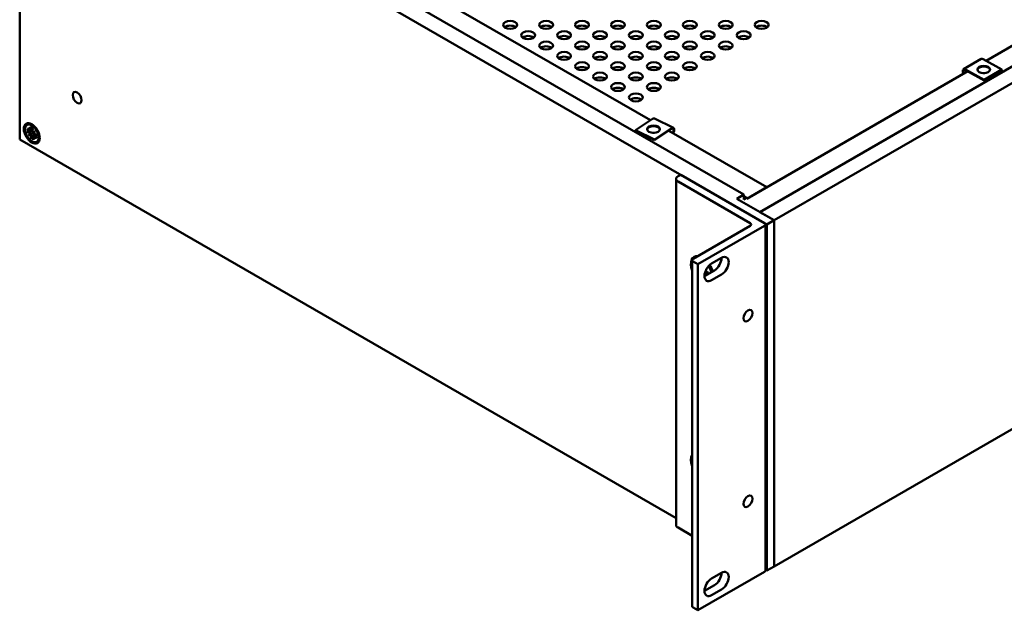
# Model space of a CAD drawing. Header units: millimetres. Extents: x 5 to 1722, y 30 to 1087.
# Tile 13 of 18: x 1114 to 1422, y 525 to 710. Entities that reach past the tile are written whole.
import ezdxf

# ---------------------------------------------------------------- set-up
doc = ezdxf.new("R2010")
doc.units = ezdxf.units.MM
doc.header["$LTSCALE"] = 2
doc.layers.add('Visible (ANSI)', color=7, linetype='Continuous', lineweight=50)

msp = doc.modelspace()

# ---------------------------------------------------------------- linework, layer by layer
at = {"layer": 'Visible (ANSI)'}
for p, q in [((1345.2606, 649.9546), (1638.9221, 819.5001)), ((1349.7508, 647.3622), (1643.4122, 816.9077)), ((1114.0191, 780.8696), (1114.0191, 672.612)), ((1114.0191, 780.8696), (1347.5057, 646.066)), ((1130.1764, 776.7259), (1340.3286, 655.3945)), ((1415.9941, 697.2839), (1553.8822, 776.8936)), ((1173.293, 758.3239), (1311.1755, 678.7174)), ((1349.7508, 539.1046), (1643.4122, 708.6501)), ((1414.4394, 697.8518), (1408.9654, 694.6033)), ((1420.922, 694.5159), (1415.0804, 697.7971)), ((1341.2266, 654.1169), (1410.2592, 693.9729)), ((1409.6064, 694.5487), (1415.448, 691.2675)), ((1415.448, 691.0584), (1409.6064, 694.3396)), ((1420.922, 694.5159), (1415.448, 691.2675)), ((1420.922, 694.3068), (1415.448, 691.0584)), ((1420.922, 694.3068), (1420.922, 694.5159)), ((1415.448, 691.2675), (1415.448, 691.0584)), ((1116.2795, 677.1688), (1116.6678, 677.393)), ((1311.7938, 679.1275), (1306.4437, 675.5779)), ((1318.2795, 676.2492), (1312.3577, 679.2243)), ((1116.2382, 675.8933), (1117.0692, 675.2218)), ((1116.2382, 675.0017), (1117.0692, 674.7137)), ((1116.724, 676.3989), (1117.4169, 675.3367)), ((1117.2973, 675.2677), (1116.724, 676.3989)), ((1116.724, 673.9352), (1117.2973, 674.4044)), ((1116.724, 673.9352), (1117.4225, 674.3386)), ((1117.4169, 674.1972), (1116.724, 673.9352)), ((1117.2353, 675.1776), (1118.0661, 675.5453)), ((1117.4047, 676.5668), (1117.5707, 675.5114)), ((1117.4047, 672.9813), (1117.5707, 673.845)), ((1117.4225, 674.3386), (1118.4206, 674.9148)), ((1117.5091, 675.3356), (1118.0739, 675.5856)), ((1118.1768, 676.121), (1118.0108, 675.2573)), ((1118.0555, 673.7569), (1118.7894, 674.2926)), ((1118.1646, 674.9051), (1118.8576, 675.1671)), ((1118.8576, 675.1671), (1118.2842, 674.6979)), ((1118.2842, 673.8346), (1118.8576, 672.7034)), ((1118.3293, 673.915), (1118.8282, 674.2791)), ((1118.8576, 675.1671), (1118.4205, 674.9147)), ((1119.3433, 674.1006), (1118.5123, 674.3886)), ((1119.3433, 673.209), (1118.5123, 673.8805)), ((1312.3656, 672.6028), (1306.4437, 675.5779)), ((1306.4437, 675.5779), (1306.4437, 675.3688)), ((1312.3656, 672.3937), (1306.4437, 675.3688)), ((1312.3656, 672.6028), (1317.7156, 676.1524)), ((1317.7156, 675.9433), (1312.3656, 672.3937)), ((1316.9082, 675.4076), (1347.5128, 657.738)), ((1114.0191, 672.612), (1319.1483, 554.1806)), ((1118.1768, 672.5355), (1118.0108, 673.591)), ((1118.8576, 672.7034), (1118.1646, 673.7656)), ((1119.3021, 671.9335), (1119.6904, 672.1577)), ((1312.3656, 672.3937), (1312.3656, 672.6028)), ((1320.5649, 661.6203), (1319.7341, 661.1406)), ((1346.7986, 646.4743), (1320.5649, 661.6203)), ((1319.1483, 660.3241), (1319.1483, 552.0665)), ((1319.7341, 659.5076), (1342.3085, 646.4743)), ((1338.0835, 654.0983), (1340.3286, 655.3945)), ((1340.3286, 655.3945), (1340.3286, 653.9013)), ((1341.2266, 654.1087), (1347.5128, 657.738)), ((1349.7508, 647.3622), (1338.0835, 654.0983)), ((1340.3286, 654.9383), (1341.2266, 654.4198)), ((1340.3286, 653.9013), (1341.2266, 654.4198)), ((1341.2266, 654.4198), (1341.2266, 654.1087)), ((1345.2606, 649.9546), (1349.7508, 647.3622)), ((1347.5057, 646.066), (1349.7508, 647.3622)), ((1349.7508, 539.1046), (1349.7508, 647.3622)), ((1349.7508, 647.3622), (1349.7508, 539.1046)), ((1342.3085, 645.6578), (1324.4151, 635.3271)), ((1325.9531, 633.6226), (1346.7986, 645.6578)), ((1347.0915, 646.066), (1347.0915, 537.8084)), ((1347.5057, 537.8084), (1347.5057, 646.066)), ((1324.1222, 634.9188), (1324.1222, 526.6612)), ((1324.4151, 634.5106), (1325.9531, 633.6226)), ((1330.2452, 633.8194), (1333.3353, 635.6035)), ((1325.9531, 633.6226), (1325.9531, 525.365)), ((1328.0002, 629.9308), (1331.0902, 631.7149)), ((1328.7884, 630.3859), (1328.1554, 630.8551)), ((1328.1842, 631.065), (1328.4805, 631.2812)), ((1328.2055, 631.1325), (1328.435, 631.3)), ((1329.1301, 631.0126), (1328.286, 631.3616)), ((1328.1831, 630.0365), (1328.0205, 630.2907)), ((1328.0412, 630.4479), (1328.2379, 630.0681)), ((1333.3353, 630.4187), (1330.2452, 628.6347)), ((1319.7341, 551.25), (1324.1222, 548.7165)), ((1349.7508, 539.1046), (1347.5057, 537.8084)), ((1325.9531, 525.365), (1346.7986, 537.4001)), ((1330.2452, 535.3091), (1333.3353, 537.0931)), ((1347.0915, 538.0475), (1347.5057, 537.8084)), ((1328.0002, 531.4205), (1331.0902, 533.2046)), ((1333.3353, 531.9084), (1330.2452, 530.1243)), ((1324.4151, 526.2529), (1325.9531, 525.365))]:
    msp.add_line(p, q, dxfattribs=at)
at = {"layer": 'Visible (ANSI)', "flags": 128}
for points in [[(1116.4474, 675.013), (1116.4384, 675.01), (1116.4291, 675.0071), (1116.4196, 675.0044), (1116.4101, 675.0019), (1116.4007, 674.9996), (1116.3914, 674.9976), (1116.3823, 674.9959), (1116.3733, 674.9944), (1116.364, 674.9932), (1116.3545, 674.9921), (1116.345, 674.9912), (1116.3355, 674.9906), (1116.3262, 674.9902), (1116.3172, 674.99), (1116.3085, 674.9901), (1116.3002, 674.9905), (1116.2919, 674.9911), (1116.2836, 674.9919), (1116.2753, 674.9931), (1116.2672, 674.9944), (1116.2594, 674.9959), (1116.2519, 674.9977), (1116.2448, 674.9996), (1116.2382, 675.0017)], [(1116.4474, 675.013), (1116.4751, 675.0227), (1116.5025, 675.0324), (1116.5297, 675.042), (1116.5568, 675.0515), (1116.5836, 675.061), (1116.6103, 675.0704), (1116.6368, 675.0797), (1116.6631, 675.089), (1116.6892, 675.0982), (1116.7151, 675.1074), (1116.7409, 675.1164), (1116.7665, 675.1255), (1116.7919, 675.1344), (1116.8171, 675.1433), (1116.8422, 675.1521), (1116.867, 675.1609), (1116.8918, 675.1696), (1116.9163, 675.1783), (1116.9407, 675.1869), (1116.965, 675.1954), (1116.989, 675.2039), (1117.013, 675.2123), (1117.0367, 675.2207), (1117.0603, 675.229)], [(1117.4938, 676.4521), (1117.488, 676.4539), (1117.4823, 676.4559), (1117.477, 676.4582), (1117.4719, 676.4608), (1117.4669, 676.4637), (1117.462, 676.4669), (1117.4572, 676.4706), (1117.4524, 676.4745), (1117.4478, 676.4787), (1117.4433, 676.4832), (1117.4391, 676.4878), (1117.435, 676.4927), (1117.4313, 676.4976), (1117.4279, 676.5027), (1117.4247, 676.5081), (1117.4217, 676.5138), (1117.4188, 676.5198), (1117.4161, 676.5261), (1117.4136, 676.5327), (1117.4113, 676.5394), (1117.4092, 676.5462), (1117.4074, 676.5531), (1117.4059, 676.5599), (1117.4047, 676.5668)], [(1117.4937, 676.4518), (1117.655, 676.3935), (1117.823, 676.3093), (1117.9946, 676.2), (1118.1664, 676.0668)], [(1119.2912, 674.1187), (1119.3206, 673.9033), (1119.3295, 673.7), (1119.3184, 673.5124), (1119.2883, 673.3436)], [(1117.4047, 672.9813), (1117.4062, 672.9881), (1117.408, 672.9952), (1117.4103, 673.0026), (1117.4128, 673.0101), (1117.4157, 673.0178), (1117.4189, 673.0255), (1117.4223, 673.0332), (1117.4259, 673.0407), (1117.4298, 673.048), (1117.4341, 673.0556), (1117.4387, 673.0633), (1117.4437, 673.0712), (1117.449, 673.0791), (1117.4545, 673.0869), (1117.4601, 673.0945), (1117.4659, 673.102), (1117.4717, 673.1091), (1117.4777, 673.116), (1117.4841, 673.1231), (1117.4908, 673.1301), (1117.4977, 673.1371), (1117.5048, 673.1439), (1117.5119, 673.1506), (1117.5191, 673.1569)], [(1118.0126, 673.5797), (1117.9936, 673.5634), (1117.9744, 673.547), (1117.9552, 673.5305), (1117.9358, 673.5139), (1117.9163, 673.4972), (1117.8966, 673.4803), (1117.8769, 673.4634), (1117.857, 673.4463), (1117.8369, 673.4292), (1117.8167, 673.4119), (1117.7964, 673.3945), (1117.776, 673.3769), (1117.7554, 673.3593), (1117.7346, 673.3415), (1117.7137, 673.3236), (1117.6927, 673.3056), (1117.6715, 673.2875), (1117.6502, 673.2692), (1117.6287, 673.2508), (1117.6071, 673.2323), (1117.5853, 673.2137), (1117.5634, 673.1949), (1117.5413, 673.176), (1117.519, 673.1569)], [(1119.3433, 673.209), (1119.338, 673.2135), (1119.3328, 673.2182), (1119.3277, 673.2232), (1119.3229, 673.2284), (1119.3182, 673.2337), (1119.3138, 673.2392), (1119.3097, 673.2447), (1119.3059, 673.2502), (1119.3025, 673.2557), (1119.2994, 673.2611), (1119.2967, 673.2666), (1119.2943, 673.2724), (1119.2921, 673.2782), (1119.2902, 673.2843), (1119.2886, 673.2904), (1119.2872, 673.2965), (1119.2862, 673.3026), (1119.2855, 673.3086), (1119.2851, 673.3145), (1119.2851, 673.3202), (1119.2854, 673.3259), (1119.2861, 673.3317), (1119.2871, 673.3376), (1119.2885, 673.3435)], [(1329.0765, 631.0348), (1329.1029, 630.7957), (1329.1074, 630.5701)]]:
    msp.add_lwpolyline(points, dxfattribs=at)
at = {"layer": 'Visible (ANSI)'}
for centre, major_axis in [((1267.2846, 708.5122), (-2.159, 0)), ((1278.5099, 708.5122), (-2.159, 0)), ((1289.7353, 708.5122), (-2.159, 0)), ((1300.9606, 708.5122), (-2.159, 0)), ((1312.1859, 708.5122), (-2.159, 0)), ((1323.4112, 708.5122), (-2.159, 0)), ((1334.6365, 708.5122), (-2.159, 0)), ((1345.8619, 708.5122), (-2.159, 0)), ((1272.8973, 705.2717), (-2.159, 0)), ((1284.1226, 705.2717), (-2.159, 0)), ((1295.3479, 705.2717), (-2.159, 0)), ((1306.5732, 705.2717), (-2.159, 0)), ((1317.7986, 705.2717), (-2.159, 0)), ((1329.0239, 705.2717), (-2.159, 0)), ((1340.2492, 705.2717), (-2.159, 0)), ((1278.5099, 702.0313), (-2.159, 0)), ((1289.7353, 702.0313), (-2.159, 0)), ((1300.9606, 702.0313), (-2.159, 0)), ((1312.1859, 702.0313), (-2.159, 0)), ((1323.4112, 702.0313), (-2.159, 0)), ((1334.6365, 702.0313), (-2.159, 0)), ((1284.1226, 698.7908), (-2.159, 0)), ((1295.3479, 698.7908), (-2.159, 0)), ((1306.5732, 698.7908), (-2.159, 0)), ((1317.7986, 698.7908), (-2.159, 0)), ((1329.0239, 698.7908), (-2.159, 0)), ((1289.7353, 695.5503), (-2.159, 0)), ((1300.9606, 695.5503), (-2.159, 0)), ((1312.1859, 695.5503), (-2.159, 0)), ((1323.4112, 695.5503), (-2.159, 0)), ((1415.2642, 694.5323), (-2, 0)), ((1295.3479, 692.3099), (-2.159, 0)), ((1306.5732, 692.3099), (-2.159, 0)), ((1317.7986, 692.3099), (-2.159, 0)), ((1300.9606, 689.0694), (-2.159, 0)), ((1312.1859, 689.0694), (-2.159, 0)), ((1131.9796, 685.7527), (0.9905, -1.7156)), ((1306.5732, 685.8289), (-2.159, 0)), ((1117.7908, 674.5512), (1.75, -3.0311)), ((1117.7908, 674.5512), (1.5113, -2.6176)), ((1312.0797, 675.8652), (-2, 0)), ((1341.5787, 617.5499), (-0.997, -1.7268)), ((1341.5787, 559.4807), (-0.997, -1.7268))]:
    msp.add_ellipse(centre, major_axis=major_axis, ratio=0.57735027, dxfattribs=at)
for centre, major_axis, ratio, start_param, end_param in [((1267.2846, 707.0425), (-2.159, 0), 0.57735027, 3.77206775, 5.65271021), ((1278.5099, 707.0425), (-2.159, 0), 0.57735027, 3.77206775, 5.65271021), ((1289.7353, 707.0425), (-2.159, 0), 0.57735027, 3.77206775, 5.65271021), ((1300.9606, 707.0425), (-2.159, 0), 0.57735027, 3.77206775, 5.65271021), ((1312.1859, 707.0425), (-2.159, 0), 0.57735027, 3.77206775, 5.65271021), ((1323.4112, 707.0425), (-2.159, 0), 0.57735027, 3.77206775, 5.65271021), ((1334.6365, 707.0425), (-2.159, 0), 0.57735027, 3.77206775, 5.65271021), ((1345.8619, 707.0425), (-2.159, 0), 0.57735027, 3.77206775, 5.65271021), ((1272.8973, 703.8021), (-2.159, 0), 0.57735027, 3.77206775, 5.65271021), ((1284.1226, 703.8021), (-2.159, 0), 0.57735027, 3.77206775, 5.65271021), ((1295.3479, 703.8021), (-2.159, 0), 0.57735027, 3.77206775, 5.65271021), ((1306.5732, 703.8021), (-2.159, 0), 0.57735027, 3.77206775, 5.65271021), ((1317.7986, 703.8021), (-2.159, 0), 0.57735027, 3.77206775, 5.65271021), ((1329.0239, 703.8021), (-2.159, 0), 0.57735027, 3.77206775, 5.65271021), ((1340.2492, 703.8021), (-2.159, 0), 0.57735027, 3.77206775, 5.65271021), ((1278.5099, 700.5616), (-2.159, 0), 0.57735027, 3.77206775, 5.65271021), ((1289.7353, 700.5616), (-2.159, 0), 0.57735027, 3.77206775, 5.65271021), ((1300.9606, 700.5616), (-2.159, 0), 0.57735027, 3.77206775, 5.65271021), ((1312.1859, 700.5616), (-2.159, 0), 0.57735027, 3.77206775, 5.65271021), ((1323.4112, 700.5616), (-2.159, 0), 0.57735027, 3.77206775, 5.65271021), ((1334.6365, 700.5616), (-2.159, 0), 0.57735027, 3.77206775, 5.65271021), ((1284.1226, 697.3211), (-2.159, 0), 0.57735027, 3.77206775, 5.65271021), ((1295.3479, 697.3211), (-2.159, 0), 0.57735027, 3.77206775, 5.65271021), ((1306.5732, 697.3211), (-2.159, 0), 0.57735027, 3.77206775, 5.65271021), ((1317.7986, 697.3211), (-2.159, 0), 0.57735027, 3.77206775, 5.65271021), ((1329.0239, 697.3211), (-2.159, 0), 0.57735027, 3.77206775, 5.65271021), ((1415.2642, 694.3232), (2, 0), 0.57735027, 0.09067008, 3.05092257), ((1415.0804, 696.7715), (-0.641, 1.0802), 0.58522814, 5.49082225, 6.28318531), ((1289.7353, 694.0806), (-2.159, 0), 0.57735027, 3.77206775, 5.65271021), ((1300.9606, 694.0806), (-2.159, 0), 0.57735027, 3.77206775, 5.65271021), ((1312.1859, 694.0806), (-2.159, 0), 0.57735027, 3.77206775, 5.65271021), ((1323.4112, 694.0806), (-2.159, 0), 0.57735027, 3.77206775, 5.65271021), ((1409.6064, 693.5231), (-0.641, 1.0802), 0.58522814, 5.49082225, 7.79666935), ((1409.6064, 693.5231), (-0.5103, 0.86), 0.58522814, 5.49082225, 7.78377192), ((1415.2642, 692.6902), (1.25, 0), 0.57735027, 1.32796123, 1.81363142), ((1295.3479, 690.8402), (-2.159, 0), 0.57735027, 3.77206775, 5.65271021), ((1306.5732, 690.8402), (-2.159, 0), 0.57735027, 3.77206775, 5.65271021), ((1317.7986, 690.8402), (-2.159, 0), 0.57735027, 3.77206775, 5.65271021), ((1300.9606, 687.5997), (-2.159, 0), 0.57735027, 3.77206775, 5.65271021), ((1312.1859, 687.5997), (-2.159, 0), 0.57735027, 3.77206775, 5.65271021), ((1306.5732, 684.3592), (-2.159, 0), 0.57735027, 3.77206775, 5.65271021), ((1311.7938, 678.1019), (0.5639, 1.1224), 0.53598592, 0, 0.75306808), ((1117.1071, 675.4191), (0.1369, -0.2371), 0.57735027, 5.30056065, 6.88141892), ((1117.1071, 674.4726), (-0.1369, 0.2371), 0.57735027, 4.11415537, 5.69501364), ((1116.961, 675.3305), (0.4473, 0.2321), 0.49491734, 5.27687197, 5.63631649), ((1116.961, 674.3441), (-0.4618, 0.0093), 0.21077316, 3.17999778, 3.90072681), ((1117.3809, 675.5772), (0.1369, -0.2371), 0.57735027, 5.68495169, 7.26580997), ((1117.1966, 673.9361), (0.2229, 0.4046), 0.21077316, 5.52405115, 6.24478018), ((1117.3809, 673.9984), (-0.1369, 0.2371), 0.57735027, 3.72976432, 5.3106226), ((1118.2006, 675.1039), (0.1369, -0.2371), 0.57735027, 3.72976432, 5.3106226), ((1118.0508, 674.9733), (0.4454, -0.0287), 0.14124319, 4.97975398, 5.70048301), ((1118.2864, 674.5653), (-0.1978, -0.4001), 0.14124319, 3.72429495, 4.44502398), ((1118.4744, 674.6297), (0.1369, -0.2371), 0.57735027, 4.11415537, 5.69501364), ((1118.4744, 673.6832), (-0.1369, 0.2371), 0.57735027, 5.30056065, 6.88141892), ((1312.0797, 675.656), (2, 0), 0.57735027, 0.09067008, 3.05092257), ((1312.0797, 674.0231), (1.25, 0), 0.57735027, 1.32796123, 1.81363142), ((1317.7156, 675.1268), (0.5639, 1.1224), 0.53598592, 4.55296595, 7.03625339), ((1317.7156, 675.1268), (0.4489, 0.8936), 0.53598592, 4.51985116, 7.03625339), ((1118.2006, 673.5252), (-0.1369, 0.2371), 0.57735027, 5.68495169, 7.26580997), ((1118.0508, 673.4429), (-0.4247, -0.2713), 0.49491734, 3.78846147, 4.14790599), ((1321.1483, 660.3241), (-2, 0), 0.57735027, 5.49778714, 7.06858347), ((1341.6014, 646.066), (1, 0), 0.57735027, 5.49778714, 7.06858347), ((1346.0915, 646.066), (1, 0), 0.57735027, 5.49778714, 7.06858347), ((1327.3001, 631.6292), (-2.5, 4.3301), 0.57735027, 5.90408207, 7.52225805), ((1325.1222, 634.9188), (-1, 0), 0.57735027, 5.49778714, 7.06858347), ((1330.2452, 631.227), (-1.5875, -2.7496), 0.57735027, 3.92699082, 7.06858347), ((1331.0902, 634.3073), (1.5875, 2.7496), 0.57735027, 3.92699082, 5.49778714), ((1333.3353, 633.0111), (1.5875, 2.7496), 0.57735027, 3.92699082, 7.06858347), ((1328.1216, 630.5994), (-0.1702, 0.2948), 0.57735027, 5.35684527, 5.46494482), ((1327.3001, 631.6292), (2.1146, -3.6625), 0.57735027, 1.12570449, 1.62215948), ((1327.3001, 631.6292), (2.5, -4.3301), 0.57735027, 1.19806562, 1.63827559), ((1327.3001, 570.3919), (-2.5, 4.3301), 0.57735027, 0.33172359, 1.23907274), ((1321.1483, 552.0665), (-2, 0), 0.57735027, 0, 0.78539816), ((1331.0902, 535.797), (1.5875, 2.7496), 0.57735027, 3.92699082, 5.49778714), ((1333.3353, 534.5008), (1.5875, 2.7496), 0.57735027, 3.92699082, 7.06858347), ((1346.0915, 537.8084), (1, 0), 0.57735027, 5.49778714, 6.28318531), ((1330.2452, 532.7167), (-1.5875, -2.7496), 0.57735027, 3.92699082, 7.06858347), ((1325.1222, 526.6612), (-1, 0), 0.57735027, 0, 0.78539816)]:
    msp.add_ellipse(centre, major_axis=major_axis, ratio=ratio, start_param=start_param, end_param=end_param, dxfattribs=at)

doc.saveas('drawing.dxf')
